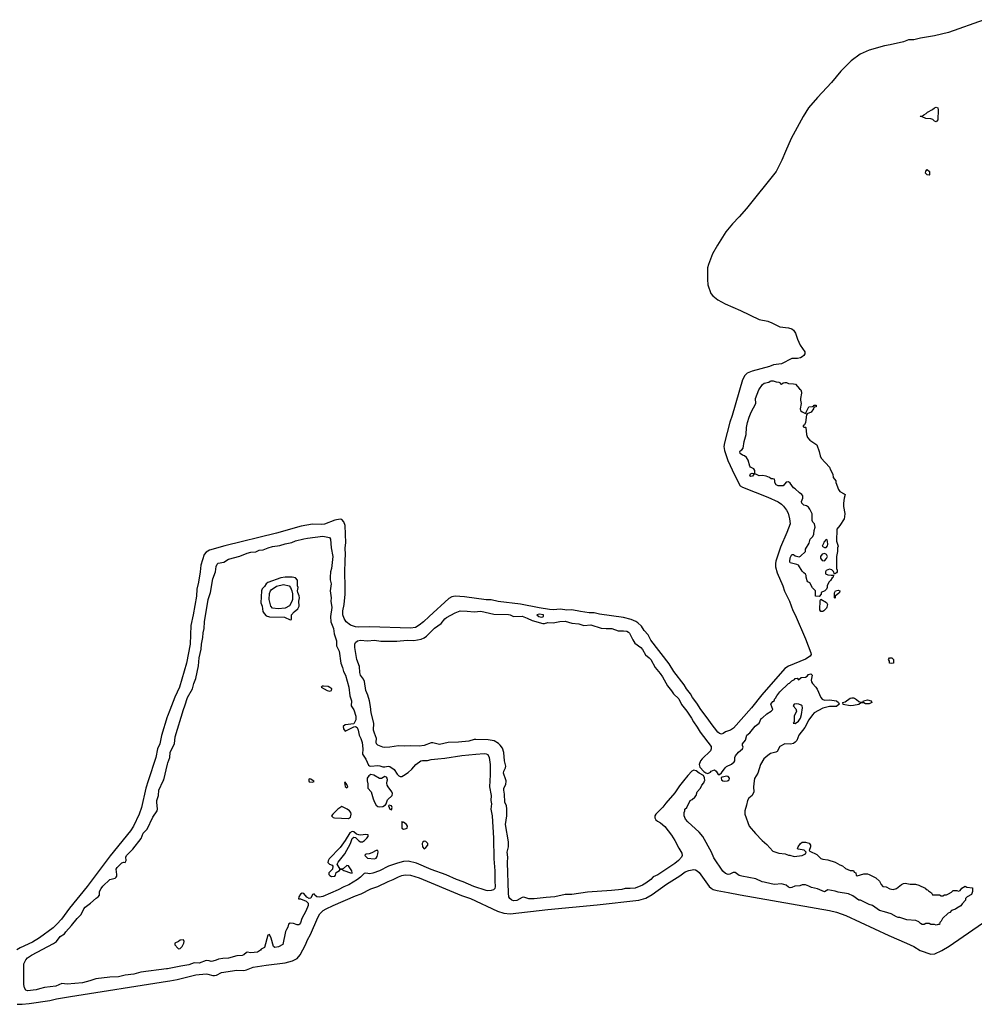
# Model space of a CAD drawing. Header units: inches. Extents: x 2535814 to 2694957, y 540737 to 728403.
# Tile 55 of 106: x 2668280 to 2679395, y 577398 to 588857. Entities that reach past the tile are written whole.
import ezdxf

# ---------------------------------------------------------------- set-up
doc = ezdxf.new("R2010")
doc.units = ezdxf.units.IN
doc.header["$MEASUREMENT"] = 0
for name, color, linetype in [('C6567', 7, 'Continuous'), ('C6568', 7, 'Continuous'), ('C6577', 7, 'Continuous'), ('C6578', 7, 'Continuous')]:
    doc.layers.add(name, color=color, linetype=linetype)

msp = doc.modelspace()

# ---------------------------------------------------------------- linework, layer by layer
at = {"layer": 'C6567', "color": 5, "elevation": 20}
for points in [[(2669777, 580000), (2669748, 579912), (2669698, 579690), (2669670, 579611), (2669604, 579470), (2669570, 579417), (2669333, 579127), (2669064, 578770), (2668861, 578519), (2668765, 578390), (2668713, 578330), (2668671, 578290), (2668512, 578170), (2668430, 578122), (2668284, 578056), (2668248, 578032)], [(2670000, 577812), (2669990, 577810), (2669689, 577771), (2669610, 577748), (2669510, 577739), (2669430, 577718), (2669330, 577713), (2669167, 577693), (2669096, 577670), (2669010, 577650), (2668832, 577632), (2668770, 577640), (2668699, 577610), (2668570, 577592), (2668510, 577580), (2668470, 577567), (2668370, 577555), (2668350, 577563), (2668336, 577590), (2668330, 577630), (2668327, 577847), (2668330, 577870), (2668350, 577917), (2668370, 577940), (2668416, 577970), (2668673, 578107), (2668709, 578131), (2668750, 578187), (2668800, 578220), (2668819, 578241), (2668885, 578315), (2668950, 578397), (2668995, 578445), (2669026, 578510), (2669041, 578530), (2669105, 578575), (2669170, 578634), (2669195, 578650), (2669208, 578670), (2669211, 578710), (2669230, 578747), (2669250, 578772), (2669328, 578850), (2669390, 578866), (2669403, 578877), (2669410, 578890), (2669411, 578910), (2669404, 578970), (2669414, 578990), (2669470, 579044), (2669492, 579052), (2669510, 579050), (2669520, 579070), (2669516, 579110), (2669524, 579130), (2669598, 579202), (2669694, 579326), (2669717, 579390), (2669763, 579437), (2669830, 579577), (2669882, 579650), (2669884, 579670), (2669875, 579750), (2669877, 579770), (2669895, 579830), (2669900, 579890), (2669952, 580000)], [(2668250, 577400), (2668310, 577398), (2668390, 577408), (2668630, 577441), (2668710, 577460), (2668870, 577488), (2670000, 577667)]]:
    msp.add_lwpolyline(points, dxfattribs=at)
at = {"layer": 'C6568', "color": 5, "elevation": 20}
for points in [[(2670000, 580752), (2669996, 580744), (2669932, 580528), (2669911, 580430), (2669886, 580370), (2669867, 580270), (2669777, 580000)], [(2669952, 580000), (2669957, 580010), (2670000, 580194)]]:
    msp.add_lwpolyline(points, dxfattribs=at)
at = {"layer": 'C6577', "color": 5, "elevation": 20}
for points in [[(2673755, 580000), (2673751, 579930), (2673770, 579830), (2673767, 579770), (2673772, 579730), (2673764, 579670), (2673782, 579590), (2673798, 579330), (2673802, 579090), (2673814, 578950), (2673811, 578830), (2673818, 578770), (2673814, 578746), (2673797, 578730), (2673770, 578722), (2673730, 578718), (2673710, 578723), (2673569, 578770), (2673444, 578824), (2673365, 578850), (2673244, 578904), (2673070, 578968), (2672900, 579040), (2672805, 579065), (2672750, 579061), (2672678, 579042), (2672573, 579007), (2672470, 578953), (2672390, 578924), (2672358, 578918), (2672310, 578924), (2672290, 578920), (2672250, 578876), (2672215, 578850), (2672112, 578790), (2672053, 578767), (2671990, 578729), (2671810, 578651), (2671770, 578646), (2671741, 578650), (2671716, 578670), (2671710, 578682), (2671690, 578675), (2671670, 578634), (2671650, 578629), (2671625, 578645), (2671587, 578687), (2671570, 578691), (2671550, 578680), (2671529, 578650), (2671526, 578626), (2671550, 578626), (2671617, 578597), (2671637, 578577), (2671640, 578550), (2671610, 578481), (2671565, 578395), (2671550, 578345), (2671537, 578330), (2671530, 578323), (2671510, 578324), (2671470, 578337), (2671430, 578343), (2671409, 578331), (2671403, 578297), (2671385, 578270), (2671376, 578244), (2671345, 578095), (2671292, 578068), (2671250, 578061), (2671236, 578070), (2671210, 578169), (2671190, 578209), (2671170, 578204), (2671130, 578061), (2671090, 578040), (2671084, 578030), (2671050, 578006), (2670970, 577996), (2670930, 578004), (2670919, 578001), (2670890, 577975), (2670870, 577966), (2670810, 577962), (2670710, 577934), (2670647, 577933), (2670595, 577925), (2670566, 577910), (2670530, 577899), (2670510, 577898), (2670485, 577905), (2670450, 577908), (2670370, 577876), (2670310, 577881), (2670250, 577858), (2670156, 577844), (2670000, 577812)], [(2671647, 580000), (2671649, 579989), (2671690, 579982), (2671709, 579990), (2671696, 580000)], [(2672327, 580000), (2672334, 579966), (2672335, 579915), (2672374, 579870), (2672396, 579790), (2672410, 579750), (2672430, 579714), (2672450, 579701), (2672470, 579698), (2672510, 579702), (2672539, 579721), (2672547, 579733), (2672563, 579777), (2672618, 579830), (2672620, 579850), (2672612, 579870), (2672569, 579929), (2672559, 579950), (2672555, 579970), (2672560, 580000)], [(2676009, 580000), (2675961, 579939), (2675910, 579860), (2675802, 579738), (2675770, 579694), (2675687, 579610), (2675676, 579590), (2675676, 579570), (2675687, 579547), (2675708, 579528), (2675743, 579510), (2675790, 579468), (2675870, 579367), (2675910, 579304), (2675955, 579215), (2675990, 579159), (2675993, 579130), (2675985, 579110), (2675951, 579070), (2675910, 579038), (2675710, 578905), (2675657, 578883), (2675629, 578850), (2675570, 578807), (2675530, 578784), (2675446, 578750), (2675390, 578745), (2675330, 578747), (2675290, 578735), (2675170, 578721), (2674890, 578703), (2674710, 578675), (2674630, 578675), (2674510, 578649), (2674410, 578643), (2674270, 578626), (2674207, 578627), (2674150, 578644), (2674130, 578643), (2674070, 578608), (2674030, 578604), (2674010, 578609), (2673986, 578630), (2673977, 578650), (2673971, 578691), (2673959, 579050), (2673964, 579110), (2673955, 579170), (2673971, 579230), (2673973, 579290), (2673938, 579490), (2673951, 579590), (2673953, 579673), (2673948, 579708), (2673930, 579750), (2673925, 579845), (2673918, 579890), (2673919, 579910), (2673939, 579961), (2673944, 579990), (2673943, 580000)], [(2676832, 580000), (2676824, 579930), (2676827, 579870), (2676807, 579830), (2676770, 579797), (2676753, 579770), (2676743, 579717), (2676724, 579650), (2676722, 579630), (2676725, 579610), (2676772, 579472), (2676847, 579387), (2676925, 579305), (2676978, 579258), (2677050, 579179), (2677119, 579159), (2677194, 579150), (2677233, 579133), (2677247, 579133), (2677297, 579117), (2677390, 579131), (2677428, 579150), (2677438, 579170), (2677414, 579194), (2677345, 579205), (2677338, 579210), (2677345, 579230), (2677370, 579271), (2677390, 579287), (2677430, 579285), (2677458, 579278), (2677472, 579272), (2677487, 579250), (2677487, 579230), (2677472, 579190), (2677480, 579180), (2677560, 579140), (2677610, 579096), (2677630, 579087), (2677690, 579081), (2677774, 579054), (2677830, 579021), (2677862, 579010), (2677897, 578977), (2677950, 578954), (2677990, 578954), (2677998, 578938), (2678014, 578930), (2678018, 578898), (2678030, 578894), (2678110, 578916), (2678150, 578916), (2678170, 578910), (2678250, 578870), (2678291, 578831), (2678311, 578791), (2678330, 578771), (2678370, 578765), (2678410, 578741), (2678450, 578736), (2678490, 578745), (2678546, 578794), (2678570, 578806), (2678590, 578807), (2678650, 578795), (2678710, 578795), (2678750, 578785), (2678822, 578750), (2678836, 578736), (2678852, 578730), (2678860, 578720), (2678897, 578697), (2678910, 578674), (2678988, 578672), (2679010, 578662), (2679030, 578662), (2679050, 578672), (2679070, 578672), (2679096, 578684), (2679130, 578702), (2679150, 578722), (2679190, 578722), (2679210, 578714), (2679230, 578722), (2679249, 578751), (2679290, 578772), (2679310, 578762), (2679373, 578753), (2679373, 578713), (2679362, 578678), (2679314, 578650), (2679294, 578630), (2679294, 578610), (2679252, 578568), (2679237, 578543), (2679190, 578518), (2679175, 578505), (2679130, 578488), (2679110, 578468), (2679090, 578458), (2679025, 578395), (2679010, 578366), (2678994, 578350), (2678990, 578328), (2678973, 578327), (2678950, 578318), (2678930, 578326), (2678890, 578328), (2678870, 578338), (2678830, 578338), (2678812, 578328), (2678790, 578328), (2678770, 578338), (2678750, 578358), (2678715, 578375), (2678610, 578382), (2678530, 578409), (2678510, 578409), (2678490, 578415), (2678426, 578450), (2678350, 578475), (2678290, 578489), (2678210, 578548), (2678170, 578558), (2678070, 578609), (2678050, 578609), (2677982, 578662), (2677930, 578685), (2677810, 578702), (2677774, 578714), (2677690, 578729), (2677649, 578709), (2677570, 578742), (2677498, 578758), (2677470, 578774), (2677430, 578789), (2677392, 578788), (2677364, 578776), (2677305, 578775), (2677270, 578758), (2677250, 578755), (2677230, 578762), (2677203, 578783), (2677150, 578802), (2677070, 578794), (2677030, 578799), (2676950, 578821), (2676924, 578824), (2676850, 578857), (2676690, 578889), (2676659, 578899), (2676610, 578932), (2676586, 578934), (2676550, 578913), (2676530, 578909), (2676500, 578920), (2676469, 578949), (2676364, 579104), (2676335, 579170), (2676234, 579350), (2676190, 579401), (2676061, 579521), (2676034, 579554), (2676018, 579590), (2676018, 579630), (2676026, 579650), (2676026, 579670), (2676048, 579690), (2676088, 579770), (2676110, 579782), (2676142, 579810), (2676155, 579830), (2676169, 579870), (2676207, 579913), (2676223, 579950), (2676245, 579975), (2676254, 580000)], [(2676469, 580000), (2676470, 579999), (2676490, 579994), (2676520, 580000)], [(2670000, 577667), (2670030, 577672), (2670113, 577687), (2670330, 577741), (2670450, 577752), (2670470, 577750), (2670530, 577734), (2670550, 577733), (2670570, 577737), (2670630, 577767), (2670810, 577796), (2670890, 577792), (2670921, 577799), (2671000, 577830), (2671150, 577854), (2671370, 577882), (2671456, 577904), (2671509, 577931), (2671546, 577974), (2671608, 578092), (2671633, 578150), (2671667, 578210), (2671752, 578410), (2671776, 578450), (2671815, 578490), (2671847, 578510), (2671930, 578549), (2672190, 578662), (2672256, 578684), (2672370, 578741), (2672450, 578769), (2672570, 578828), (2672630, 578850), (2672690, 578883), (2672730, 578897), (2672770, 578904), (2672830, 578900), (2672930, 578871), (2673426, 578666), (2673530, 578628), (2673842, 578482), (2673918, 578458), (2673990, 578450), (2674430, 578500), (2675005, 578555), (2675490, 578610), (2675570, 578635), (2675644, 578676), (2675810, 578795), (2675968, 578892), (2676030, 578939), (2676070, 578956), (2676130, 578969), (2676150, 578964), (2676170, 578951), (2676190, 578931), (2676308, 578768), (2676330, 578748), (2676354, 578734), (2676401, 578721), (2676530, 578701), (2676670, 578672), (2677710, 578491), (2677790, 578472), (2677899, 578430), (2678399, 578199), (2678604, 578110), (2678690, 578070), (2678764, 578024), (2678890, 577982), (2678935, 577985), (2679017, 578023), (2679104, 578076), (2679490, 578341)]]:
    msp.add_lwpolyline(points, dxfattribs=at)
for points in [[(2672070, 579982), (2672061, 579979), (2672070, 579932), (2672090, 579918), (2672099, 579930), (2672090, 579958)], [(2672030, 579699), (2671985, 579670), (2671925, 579610), (2671912, 579590), (2671931, 579571), (2671947, 579567), (2672110, 579562), (2672130, 579578), (2672136, 579590), (2672141, 579610), (2672136, 579630), (2672122, 579650), (2672094, 579670)], [(2672583, 579717), (2672575, 579710), (2672588, 579670), (2672610, 579661), (2672617, 579690), (2672611, 579710)], [(2672730, 579526), (2672729, 579449), (2672750, 579438), (2672770, 579440), (2672790, 579449), (2672795, 579470), (2672782, 579490), (2672750, 579518), (2672736, 579516)], [(2672150, 579409), (2672126, 579394), (2672070, 579304), (2672010, 579222), (2671885, 579090), (2671871, 579069), (2671866, 579050), (2671886, 579030), (2671918, 579018), (2671925, 579005), (2671922, 578970), (2671880, 578930), (2671879, 578910), (2671890, 578897), (2671910, 578886), (2671950, 578888), (2671959, 578901), (2671966, 578934), (2672003, 578957), (2672010, 578966), (2672026, 578970), (2672010, 578972), (2671977, 579030), (2671988, 579052), (2672064, 579150), (2672130, 579271), (2672151, 579329), (2672170, 579344), (2672190, 579340), (2672230, 579301), (2672250, 579289), (2672270, 579289), (2672296, 579304), (2672321, 579330), (2672336, 579350), (2672338, 579370), (2672310, 579375), (2672250, 579367), (2672230, 579370), (2672200, 579380), (2672170, 579404)], [(2672990, 579295), (2672975, 579285), (2672966, 579270), (2672970, 579230), (2672990, 579209), (2673010, 579222), (2673032, 579252), (2673031, 579270), (2673022, 579282), (2673010, 579292)], [(2672430, 579190), (2672380, 579160), (2672350, 579150), (2672313, 579147), (2672302, 579138), (2672300, 579130), (2672330, 579099), (2672410, 579090), (2672430, 579098), (2672442, 579118), (2672452, 579150), (2672454, 579174), (2672449, 579189)], [(2672090, 579013), (2672050, 578977), (2672031, 578970), (2672054, 578954), (2672130, 578927), (2672150, 578926), (2672153, 578930), (2672149, 578950), (2672110, 579009)], [(2670188, 578148), (2670150, 578144), (2670131, 578130), (2670086, 578110), (2670088, 578090), (2670120, 578050), (2670130, 578043), (2670150, 578047), (2670171, 578070), (2670192, 578110), (2670194, 578130)]]:
    msp.add_lwpolyline(points, close=True, dxfattribs=at)
at = {"layer": 'C6578', "color": 5, "elevation": 20}
for points in [[(2679510, 588857), (2679095, 588710), (2678930, 588671), (2678770, 588643), (2678690, 588624), (2678630, 588622), (2678570, 588599), (2678416, 588564), (2678350, 588554), (2678170, 588503), (2678065, 588455), (2677961, 588379), (2677892, 588308), (2677843, 588257), (2677734, 588126), (2677568, 587952), (2677466, 587830), (2677403, 587730), (2677264, 587476), (2677195, 587325), (2677156, 587224), (2677088, 587090), (2676741, 586659), (2676657, 586563), (2676579, 586481), (2676502, 586390), (2676405, 586235), (2676348, 586132), (2676299, 586010), (2676290, 585970), (2676287, 585833), (2676291, 585771), (2676327, 585670), (2676350, 585644), (2676410, 585597), (2676493, 585550), (2676673, 585473), (2676890, 585367), (2676990, 585348), (2677036, 585330), (2677130, 585283), (2677230, 585271), (2677270, 585260), (2677290, 585243), (2677314, 585210), (2677338, 585138), (2677368, 585068), (2677420, 584990), (2677422, 584970), (2677409, 584950), (2677390, 584932), (2677370, 584922), (2677336, 584916), (2677270, 584915), (2677150, 584854), (2677059, 584841), (2677010, 584822), (2676810, 584767), (2676750, 584743), (2676722, 584718), (2676695, 584665), (2676574, 584250), (2676548, 584172), (2676486, 583934), (2676479, 583890), (2676485, 583845), (2676526, 583726), (2676602, 583562), (2676670, 583434), (2676697, 583417), (2676990, 583302), (2677110, 583245), (2677150, 583218), (2677174, 583194), (2677209, 583150), (2677226, 583114), (2677244, 583050), (2677250, 582990), (2677214, 582890), (2677140, 582720), (2677084, 582556), (2677079, 582530), (2677080, 582490), (2677100, 582420), (2677164, 582270), (2677186, 582206), (2677242, 582090), (2677282, 581982), (2677309, 581930), (2677431, 581651), (2677493, 581490), (2677495, 581470), (2677484, 581450), (2677430, 581415), (2677230, 581333), (2677190, 581306), (2676922, 580998), (2676802, 580850), (2676590, 580612), (2676555, 580590), (2676497, 580570), (2676470, 580548), (2676450, 580541), (2676430, 580548), (2676410, 580566), (2676330, 580667), (2676297, 580717), (2676211, 580830), (2676164, 580904), (2676113, 580970), (2676090, 581010), (2676043, 581070), (2676016, 581116), (2675896, 581270), (2675841, 581361), (2675630, 581637), (2675598, 581698), (2675551, 581750), (2675519, 581799), (2675479, 581839), (2675455, 581855), (2675398, 581878), (2675310, 581901), (2675030, 581939), (2674970, 581953), (2674910, 581955), (2674810, 581969), (2674710, 581989), (2674650, 581986), (2674577, 581997), (2674490, 581990), (2674450, 581993), (2674330, 582012), (2674110, 582055), (2673850, 582085), (2673770, 582105), (2673710, 582107), (2673461, 582141), (2673351, 582149), (2673310, 582140), (2673278, 582122), (2673047, 581913), (2672983, 581850), (2672930, 581809), (2672890, 581784), (2672830, 581776), (2672353, 581793), (2672230, 581788), (2672190, 581790), (2672133, 581810), (2672080, 581850), (2672057, 581890), (2672044, 581930), (2672042, 581978), (2672058, 582050), (2672068, 582170), (2672070, 582270), (2672065, 582415), (2672068, 582570), (2672074, 582630), (2672069, 582710), (2672079, 582770), (2672070, 582970), (2672055, 583015), (2672030, 583040), (2672010, 583044), (2671950, 583032), (2671830, 582985), (2671790, 582981), (2671690, 582987), (2671557, 582963), (2671270, 582883), (2670670, 582733), (2670490, 582684), (2670450, 582661), (2670428, 582632), (2670390, 582510), (2670383, 582430), (2670363, 582310), (2670344, 582230), (2670338, 582150), (2670300, 581930), (2670273, 581807), (2670264, 581590), (2670223, 581370), (2670141, 581090), (2670086, 580974), (2670030, 580821), (2670000, 580752)], [(2670000, 580194), (2670004, 580210), (2670027, 580270), (2670032, 580330), (2670038, 580350), (2670082, 580430), (2670090, 580510), (2670186, 580830), (2670204, 580870), (2670234, 580970), (2670292, 581070), (2670306, 581130), (2670331, 581190), (2670363, 581337), (2670370, 581430), (2670394, 581530), (2670397, 581590), (2670412, 581668), (2670417, 581723), (2670428, 581770), (2670430, 581851), (2670476, 582110), (2670500, 582190), (2670529, 582351), (2670559, 582430), (2670567, 582493), (2670579, 582521), (2670590, 582533), (2670656, 582544), (2670710, 582577), (2670845, 582615), (2670927, 582650), (2670970, 582661), (2671030, 582664), (2671070, 582683), (2671114, 582686), (2671172, 582710), (2671225, 582725), (2671310, 582736), (2671370, 582757), (2671448, 582772), (2671490, 582791), (2671590, 582816), (2671630, 582825), (2671810, 582845), (2671888, 582830), (2671898, 582810), (2671905, 582710), (2671927, 582610), (2671910, 582470), (2671899, 582430), (2671896, 582370), (2671897, 582337), (2671905, 582290), (2671897, 582210), (2671908, 582130), (2671904, 582090), (2671916, 582016), (2671900, 581910), (2671902, 581850), (2671935, 581770), (2671942, 581710), (2671967, 581630), (2671970, 581570), (2671999, 581510), (2672018, 581370), (2672039, 581319), (2672052, 581272), (2672075, 581230), (2672111, 581090), (2672123, 580990), (2672145, 580930), (2672138, 580870), (2672170, 580827), (2672195, 580750), (2672192, 580708), (2672170, 580664), (2672070, 580652), (2672048, 580632), (2672050, 580604), (2672070, 580579), (2672170, 580629), (2672190, 580630), (2672210, 580618), (2672221, 580590), (2672231, 580531), (2672252, 580490), (2672266, 580446), (2672275, 580370), (2672273, 580310), (2672310, 580250), (2672341, 580181), (2672353, 580173), (2672370, 580171), (2672450, 580179), (2672475, 580175), (2672510, 580162), (2672530, 580161), (2672570, 580171), (2672590, 580166), (2672640, 580130), (2672676, 580076), (2672696, 580056), (2672710, 580048), (2672730, 580050), (2672750, 580060), (2672804, 580096), (2672845, 580135), (2672893, 580190), (2672950, 580231), (2672970, 580235), (2673030, 580237), (2673070, 580247), (2673150, 580256), (2673230, 580261), (2673430, 580292), (2673590, 580308), (2673690, 580316), (2673710, 580314), (2673730, 580305), (2673748, 580270), (2673758, 580190), (2673758, 580070), (2673755, 580000)], [(2673943, 580000), (2673942, 580010), (2673915, 580090), (2673918, 580110), (2673936, 580150), (2673940, 580170), (2673924, 580230), (2673919, 580330), (2673901, 580381), (2673876, 580416), (2673855, 580435), (2673804, 580464), (2673735, 580475), (2673590, 580482), (2673570, 580480), (2673510, 580460), (2673390, 580448), (2673270, 580445), (2673170, 580423), (2673090, 580442), (2673070, 580441), (2672991, 580411), (2672930, 580403), (2672834, 580406), (2672758, 580402), (2672690, 580408), (2672589, 580389), (2672530, 580386), (2672510, 580389), (2672450, 580416), (2672434, 580430), (2672429, 580450), (2672436, 580490), (2672410, 580555), (2672401, 580590), (2672402, 580670), (2672373, 580790), (2672366, 580866), (2672355, 580930), (2672335, 580995), (2672312, 581050), (2672295, 581155), (2672283, 581183), (2672248, 581230), (2672241, 581261), (2672237, 581330), (2672206, 581410), (2672182, 581550), (2672182, 581590), (2672189, 581610), (2672212, 581628), (2672250, 581637), (2672330, 581627), (2672410, 581637), (2672486, 581626), (2672670, 581623), (2672790, 581635), (2672870, 581633), (2672953, 581647), (2672990, 581662), (2673017, 581683), (2673110, 581775), (2673189, 581831), (2673230, 581884), (2673250, 581900), (2673350, 581953), (2673410, 581978), (2673490, 581975), (2673570, 581965), (2673650, 581973), (2673799, 581939), (2673973, 581933), (2673990, 581930), (2674031, 581911), (2674130, 581915), (2674190, 581894), (2674246, 581866), (2674370, 581831), (2674390, 581831), (2674430, 581842), (2674490, 581838), (2674570, 581854), (2674630, 581856), (2674710, 581834), (2674790, 581826), (2674850, 581807), (2674930, 581816), (2675050, 581777), (2675110, 581770), (2675173, 581773), (2675250, 581743), (2675310, 581746), (2675350, 581741), (2675370, 581731), (2675379, 581719), (2675419, 581639), (2675443, 581603), (2675512, 581550), (2675530, 581528), (2675566, 581466), (2675610, 581430), (2675627, 581410), (2675678, 581318), (2675738, 581250), (2675766, 581210), (2675824, 581104), (2675870, 581048), (2675892, 581012), (2675953, 580953), (2675986, 580886), (2676048, 580810), (2676101, 580730), (2676124, 580684), (2676170, 580625), (2676205, 580565), (2676330, 580398), (2676333, 580370), (2676322, 580350), (2676225, 580255), (2676207, 580230), (2676192, 580190), (2676199, 580159), (2676246, 580106), (2676270, 580091), (2676294, 580086), (2676309, 580091), (2676322, 580098), (2676330, 580111), (2676370, 580126), (2676391, 580110), (2676413, 580073), (2676430, 580072), (2676450, 580091), (2676493, 580150), (2676510, 580165), (2676570, 580193), (2676601, 580219), (2676607, 580230), (2676607, 580270), (2676615, 580290), (2676650, 580331), (2676698, 580370), (2676702, 580390), (2676695, 580410), (2676695, 580430), (2676730, 580472), (2676748, 580530), (2676783, 580557), (2676844, 580636), (2676890, 580672), (2676915, 580725), (2676930, 580732), (2676981, 580779), (2677030, 580811), (2677049, 580830), (2677025, 580890), (2677050, 580921), (2677067, 580933), (2677070, 580951), (2677080, 580960), (2677094, 580990), (2677130, 581036), (2677230, 581130), (2677243, 581137), (2677270, 581161), (2677302, 581178), (2677310, 581191), (2677332, 581192), (2677350, 581174), (2677380, 581200), (2677430, 581205), (2677450, 581218), (2677465, 581235), (2677490, 581244), (2677507, 581230), (2677495, 581170), (2677501, 581150), (2677511, 581131), (2677550, 581090), (2677566, 581066), (2677607, 580970), (2677623, 580950), (2677650, 580936), (2677710, 580941), (2677790, 580931), (2677814, 580910), (2677822, 580890), (2677790, 580864), (2677710, 580863), (2677630, 580846), (2677530, 580789), (2677510, 580769), (2677468, 580710), (2677422, 580618), (2677353, 580530), (2677327, 580470), (2677311, 580450), (2677290, 580433), (2677254, 580426), (2677190, 580428), (2677130, 580399), (2677098, 580342), (2677086, 580334), (2677023, 580317), (2676990, 580295), (2676946, 580254), (2676904, 580190), (2676876, 580090), (2676835, 580025), (2676832, 580000)], [(2672560, 580000), (2672561, 580010), (2672557, 580030), (2672550, 580042), (2672530, 580051), (2672493, 580027), (2672470, 580028), (2672405, 580065), (2672370, 580073), (2672344, 580056), (2672327, 580030), (2672325, 580010), (2672327, 580000)], [(2676254, 580000), (2676256, 580004), (2676255, 580035), (2676241, 580061), (2676191, 580090), (2676157, 580117), (2676130, 580123), (2676108, 580112), (2676058, 580062), (2676009, 580000)], [(2671696, 580000), (2671670, 580020), (2671650, 580021), (2671645, 580010), (2671647, 580000)], [(2676520, 580000), (2676530, 580002), (2676542, 580010), (2676545, 580030), (2676530, 580049), (2676515, 580055), (2676458, 580042), (2676447, 580033), (2676453, 580010), (2676469, 580000)]]:
    msp.add_lwpolyline(points, dxfattribs=at)
at = {"layer": 'C6578', "color": 5}
for points, elevation in [([(2678950, 587668), (2678930, 587678), (2678914, 587694), (2678890, 587702), (2678830, 587709), (2678787, 587727), (2678766, 587730), (2678770, 587734), (2678790, 587734), (2678806, 587750), (2678835, 587765), (2678850, 587782), (2678910, 587812), (2678930, 587831), (2678950, 587838), (2678970, 587831), (2678975, 587810), (2678971, 587690)], 20), ([(2678870, 587048), (2678846, 587050), (2678826, 587070), (2678830, 587094), (2678848, 587112), (2678872, 587090), (2678874, 587050)], 20), ([(2677150, 584614), (2677168, 584632), (2677190, 584634), (2677210, 584634), (2677230, 584622), (2677290, 584621), (2677314, 584614), (2677338, 584590), (2677360, 584560), (2677374, 584550), (2677384, 584524), (2677385, 584510), (2677371, 584450), (2677371, 584430), (2677381, 584390), (2677366, 584330), (2677372, 584310), (2677390, 584292), (2677430, 584274), (2677438, 584282), (2677438, 584290), (2677469, 584351), (2677510, 584354), (2677522, 584358), (2677529, 584371), (2677554, 584370), (2677554, 584350), (2677533, 584347), (2677522, 584338), (2677522, 584330), (2677496, 584290), (2677451, 584269), (2677441, 584259), (2677431, 584169), (2677418, 584142), (2677402, 584130), (2677404, 584124), (2677410, 584114), (2677430, 584114), (2677434, 584110), (2677441, 584030), (2677454, 583994), (2677482, 583962), (2677561, 583910), (2677590, 583830), (2677600, 583780), (2677613, 583753), (2677710, 583651), (2677720, 583620), (2677747, 583570), (2677751, 583530), (2677782, 583490), (2677782, 583470), (2677812, 583390), (2677830, 583365), (2677880, 583340), (2677891, 583330), (2677878, 583290), (2677873, 583230), (2677873, 583193), (2677886, 583110), (2677885, 583070), (2677878, 583050), (2677831, 582970), (2677793, 582927), (2677791, 582790), (2677811, 582730), (2677802, 582710), (2677801, 582670), (2677791, 582609), (2677792, 582472), (2677798, 582450), (2677798, 582430), (2677790, 582418), (2677766, 582406), (2677756, 582436), (2677736, 582456), (2677710, 582462), (2677672, 582448), (2677662, 582430), (2677662, 582410), (2677690, 582398), (2677730, 582392), (2677754, 582394), (2677752, 582370), (2677740, 582360), (2677722, 582330), (2677702, 582310), (2677682, 582270), (2677682, 582250), (2677674, 582230), (2677654, 582210), (2677614, 582190), (2677614, 582170), (2677590, 582146), (2677548, 582150), (2677548, 582210), (2677510, 582246), (2677482, 582302), (2677456, 582316), (2677448, 582328), (2677438, 582370), (2677438, 582390), (2677430, 582406), (2677410, 582418), (2677390, 582438), (2677350, 582508), (2677330, 582518), (2677250, 582535), (2677246, 582550), (2677250, 582596), (2677270, 582633), (2677290, 582634), (2677310, 582619), (2677355, 582605), (2677370, 582612), (2677428, 582670), (2677430, 582694), (2677473, 582767), (2677484, 582810), (2677516, 582844), (2677527, 582870), (2677530, 582914), (2677541, 582950), (2677534, 582990), (2677515, 583010), (2677509, 583029), (2677506, 583106), (2677481, 583161), (2677465, 583185), (2677441, 583201), (2677410, 583209), (2677387, 583230), (2677383, 583250), (2677399, 583290), (2677397, 583317), (2677388, 583330), (2677358, 583350), (2677310, 583398), (2677290, 583408), (2677250, 583464), (2677230, 583477), (2677206, 583474), (2677168, 583432), (2677112, 583432), (2677090, 583444), (2677073, 583470), (2677074, 583490), (2677068, 583508), (2677050, 583515), (2677030, 583515), (2677010, 583529), (2676970, 583544), (2676930, 583554), (2676889, 583549), (2676850, 583568), (2676830, 583568), (2676814, 583546), (2676790, 583541), (2676781, 583550), (2676790, 583571), (2676810, 583578), (2676830, 583574), (2676838, 583582), (2676839, 583610), (2676828, 583630), (2676790, 583649), (2676781, 583661), (2676761, 583730), (2676742, 583762), (2676720, 583780), (2676695, 583790), (2676668, 583810), (2676665, 583830), (2676670, 583841), (2676690, 583851), (2676704, 583870), (2676715, 583950), (2676739, 584030), (2676744, 584110), (2676756, 584170), (2676773, 584230), (2676797, 584290), (2676853, 584390), (2676849, 584450), (2676885, 584550), (2676929, 584610), (2676950, 584626), (2677002, 584638), (2677018, 584650), (2677030, 584653), (2677054, 584654), (2677090, 584642), (2677120, 584640), (2677134, 584630), (2677138, 584618)], 20), ([(2677670, 582806), (2677644, 582776), (2677640, 582760), (2677622, 582730), (2677650, 582714), (2677670, 582714), (2677687, 582733), (2677688, 582750), (2677686, 582790), (2677682, 582802)], 20), ([(2677650, 582644), (2677624, 582636), (2677606, 582610), (2677606, 582590), (2677625, 582565), (2677650, 582559), (2677675, 582585), (2677684, 582610), (2677674, 582634)], 20), ([(2671451, 582371), (2671370, 582371), (2671320, 582360), (2671170, 582309), (2671148, 582292), (2671130, 582260), (2671105, 582235), (2671096, 582210), (2671089, 582070), (2671104, 582030), (2671113, 581970), (2671125, 581945), (2671150, 581920), (2671190, 581907), (2671363, 581903), (2671430, 581873), (2671443, 581877), (2671445, 581930), (2671476, 581964), (2671518, 582002), (2671536, 582030), (2671532, 582090), (2671538, 582130), (2671534, 582154), (2671517, 582190), (2671515, 582210), (2671521, 582250), (2671515, 582270), (2671514, 582334), (2671490, 582360)], 20), ([(2671290, 582001), (2671223, 582010), (2671204, 582030), (2671183, 582110), (2671190, 582178), (2671201, 582210), (2671210, 582222), (2671270, 582264), (2671350, 582285), (2671418, 582270), (2671434, 582250), (2671450, 582210), (2671457, 582177), (2671456, 582110), (2671450, 582085), (2671423, 582037), (2671370, 582007)], 20), ([(2677770, 582126), (2677766, 582130), (2677767, 582187), (2677778, 582210), (2677810, 582219), (2677830, 582212), (2677825, 582190), (2677818, 582182), (2677774, 582150), (2677774, 582130)], 20), ([(2677630, 581968), (2677609, 581969), (2677595, 581990), (2677602, 582098), (2677610, 582114), (2677675, 582075), (2677685, 582050), (2677680, 582020), (2677673, 582007), (2677644, 581976)], 20), ([(2674330, 581937), (2674301, 581930), (2674323, 581910), (2674350, 581904), (2674370, 581906), (2674381, 581910), (2674381, 581930)], 40), ([(2678430, 581364), (2678406, 581370), (2678408, 581390), (2678398, 581410), (2678406, 581430), (2678434, 581430), (2678454, 581410), (2678454, 581370), (2678450, 581369)], 20), ([(2671818, 581102), (2671801, 581099), (2671792, 581090), (2671861, 581050), (2671890, 581043), (2671909, 581050), (2671916, 581070), (2671890, 581087), (2671870, 581095)], 20), ([(2677330, 580896), (2677299, 580890), (2677288, 580870), (2677317, 580837), (2677325, 580810), (2677298, 580750), (2677296, 580684), (2677285, 580670), (2677310, 580668), (2677350, 580695), (2677372, 580728), (2677384, 580770), (2677395, 580850), (2677390, 580870), (2677380, 580880), (2677352, 580892)], 20), ([(2678070, 580914), (2678102, 580918), (2678106, 580930), (2678150, 580941), (2678194, 580930), (2678202, 580910), (2678170, 580895), (2678150, 580894), (2678130, 580895), (2678110, 580908), (2678073, 580907), (2678050, 580889), (2677990, 580876), (2677950, 580873), (2677868, 580888), (2677866, 580910), (2677890, 580918), (2677950, 580961), (2677970, 580965), (2677990, 580965), (2678000, 580960), (2678025, 580945), (2678050, 580922)], 20)]:
    msp.add_lwpolyline(points, close=True, dxfattribs=dict(at, elevation=elevation))

doc.saveas('drawing.dxf')
